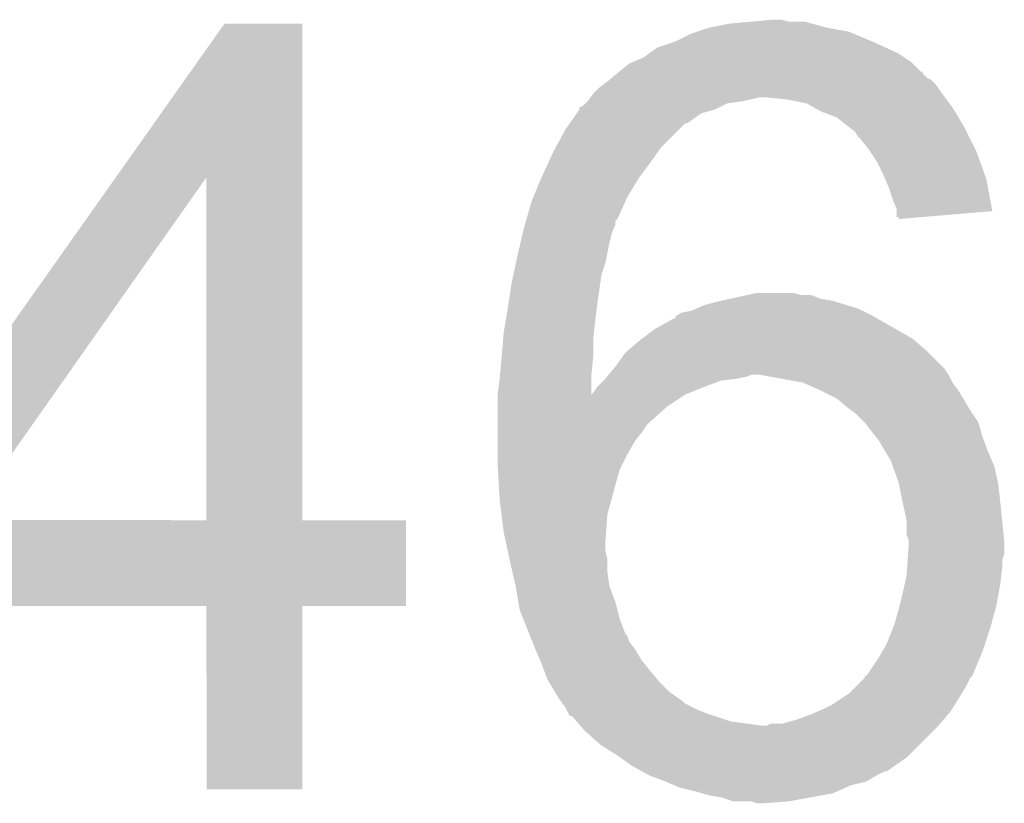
# Model space of a CAD drawing. Extents: x -4 to 126, y -8 to 66.
# Tile 68 of 256: x 24.344 to 25.598, y 51.443 to 52.441. Entities that reach past the tile are written whole.
import ezdxf

# ---------------------------------------------------------------- set-up
doc = ezdxf.new("R2010")
doc.units = 0
doc.layers.add('CLICKER_2_FOR_TMPM4L4A_V104_GTO', color=11, linetype='CONTINUOUS')

msp = doc.modelspace()

# ---------------------------------------------------------------- linework, layer by layer
at = {"layer": 'CLICKER_2_FOR_TMPM4L4A_V104_GTO'}
for points in [[(25.275538, 52.4383), (25.303478, 52.44084), (25.323802, 52.4383), (25.313642, 52.44084)], [(24.466704, 52.240122), (24.604974, 52.435738), (24.704048, 52.240122), (24.70404, 52.435738)], [(24.604974, 52.435738), (24.60499, 52.43576), (24.70404, 52.435738), (24.60499, 52.43576)], [(25.206956, 52.425598), (25.222202, 52.43068), (25.400002, 52.425598), (25.372058, 52.43068)], [(25.222202, 52.43068), (25.2476, 52.43576), (25.372058, 52.43068), (25.353436, 52.43576)], [(25.2476, 52.43576), (25.275538, 52.4383), (25.353436, 52.43576), (25.344124, 52.4383)], [(25.17902, 52.4129), (25.199342, 52.42306), (25.43048, 52.4129), (25.406094, 52.42306)], [(25.199342, 52.42306), (25.206956, 52.425598), (25.406094, 52.42306), (25.400002, 52.425598)], [(25.145488, 52.397658), (25.156162, 52.40528), (25.463502, 52.397658), (25.44699, 52.40528)], [(25.156162, 52.40528), (25.17902, 52.4129), (25.44699, 52.40528), (25.43048, 52.4129)], [(25.126522, 52.387498), (25.138382, 52.392582), (25.478742, 52.387498), (25.471116, 52.392582)], [(25.138382, 52.392582), (25.145488, 52.397658), (25.471116, 52.392582), (25.463502, 52.397658)], [(25.1079, 52.3748), (25.120602, 52.38496), (25.491446, 52.3748), (25.481282, 52.38496)], [(25.120602, 52.38496), (25.126522, 52.387498), (25.481282, 52.38496), (25.478742, 52.387498)], [(25.09266, 52.3621), (25.095704, 52.364638), (25.50668, 52.3621), (25.50414, 52.364638)], [(25.095704, 52.364638), (25.098752, 52.367178), (25.50414, 52.364638), (25.499064, 52.367178)], [(25.098752, 52.367178), (25.104844, 52.372254), (25.499064, 52.367178), (25.493986, 52.372254)], [(25.104844, 52.372254), (25.107872, 52.374778), (25.493986, 52.372254), (25.49398, 52.374778)], [(25.107872, 52.374778), (25.1079, 52.3748), (25.49398, 52.374778), (25.491446, 52.3748)], [(25.077422, 52.3494), (25.082502, 52.35448), (25.51684, 52.3494), (25.513454, 52.35448)], [(25.082502, 52.35448), (25.085888, 52.35702), (25.513454, 52.35448), (25.51176, 52.35702)], [(25.085888, 52.35702), (25.09266, 52.3621), (25.51176, 52.35702), (25.50668, 52.3621)], [(25.06726, 52.336702), (25.069164, 52.33924), (25.26285, 52.336702), (25.27554, 52.33924)], [(25.069164, 52.33924), (25.07107, 52.34178), (25.27554, 52.33924), (25.285698, 52.34178)], [(25.07107, 52.34178), (25.074882, 52.34686), (25.522556, 52.34178), (25.518746, 52.34686)], [(25.074882, 52.34686), (25.077422, 52.3494), (25.518746, 52.34686), (25.51684, 52.3494)], [(25.321262, 52.33924), (25.295862, 52.34178), (25.524462, 52.33924), (25.522556, 52.34178)], [(25.346656, 52.334162), (25.321262, 52.33924), (25.52827, 52.334162), (25.524462, 52.33924)], [(25.05354, 52.321458), (25.057094, 52.326538), (25.212036, 52.321458), (25.229818, 52.326538)], [(25.057094, 52.326538), (25.0571, 52.326544), (25.229818, 52.326538), (25.22983, 52.326544)], [(25.0571, 52.326544), (25.057114, 52.329086), (25.22983, 52.326544), (25.234914, 52.329086)], [(25.057114, 52.329086), (25.06218, 52.331622), (25.234914, 52.329086), (25.239986, 52.331622)], [(25.06218, 52.331622), (25.064716, 52.334158), (25.239986, 52.331622), (25.245058, 52.334158)], [(25.064716, 52.334158), (25.067258, 52.3367), (25.245058, 52.334158), (25.26284, 52.3367)], [(25.067258, 52.3367), (25.06726, 52.336702), (25.26284, 52.3367), (25.26285, 52.336702)], [(25.355554, 52.329078), (25.346656, 52.334162), (25.532082, 52.329078), (25.52827, 52.334162)], [(25.364438, 52.324), (25.355554, 52.329078), (25.53513, 52.324), (25.532082, 52.329078)], [(25.044652, 52.30876), (25.05354, 52.321458), (25.194256, 52.30876), (25.212036, 52.321458)], [(25.384758, 52.31638), (25.364438, 52.324), (25.539702, 52.31638), (25.53513, 52.324)], [(25.39746, 52.30622), (25.384758, 52.31638), (25.545798, 52.30622), (25.539702, 52.31638)], [(25.02685, 52.27828), (25.039322, 52.301142), (25.16124, 52.27828), (25.184102, 52.301142)], [(25.039322, 52.301142), (25.044648, 52.308754), (25.184102, 52.301142), (25.191714, 52.308754)], [(25.044648, 52.308754), (25.044652, 52.30876), (25.191714, 52.308754), (25.194256, 52.30876)], [(25.400848, 52.30368), (25.39746, 52.30622), (25.54732, 52.30368), (25.545798, 52.30622)], [(25.407618, 52.298602), (25.400848, 52.30368), (25.54986, 52.298602), (25.54732, 52.30368)], [(25.4127, 52.29098), (25.407618, 52.298602), (25.55367, 52.29098), (25.54986, 52.298602)], [(25.41524, 52.28844), (25.4127, 52.29098), (25.55494, 52.28844), (25.55367, 52.29098)], [(25.4254, 52.27574), (25.41524, 52.28844), (25.56129, 52.27574), (25.55494, 52.28844)], [(25.02408, 52.2732), (25.02685, 52.27828), (25.15761, 52.2732), (25.16124, 52.27828)], [(25.427096, 52.273198), (25.4254, 52.27574), (25.56256, 52.273198), (25.56129, 52.27574)], [(25.018218, 52.2605), (25.02408, 52.2732), (25.14854, 52.2605), (25.15761, 52.2732)], [(25.435558, 52.260502), (25.427096, 52.273198), (25.567096, 52.260502), (25.56256, 52.273198)], [(25.00884, 52.24018), (25.018218, 52.2605), (25.133298, 52.24018), (25.14854, 52.2605)], [(25.44318, 52.24526), (25.435558, 52.260502), (25.572538, 52.24526), (25.567096, 52.260502)], [(24.157964, 51.803336), (24.466704, 52.240122), (24.274804, 51.803336), (24.582084, 52.240122)], [(24.582098, 51.8033), (24.582084, 52.240122), (24.704062, 51.8033), (24.704048, 52.240122)], [(24.998254, 52.214778), (25.008838, 52.240178), (25.11806, 52.214778), (25.133298, 52.240178)], [(25.008838, 52.240178), (25.00884, 52.24018), (25.133298, 52.240178), (25.133298, 52.24018)], [(25.446448, 52.237638), (25.44318, 52.24526), (25.57526, 52.237638), (25.572538, 52.24526)], [(25.4508, 52.227478), (25.446448, 52.237638), (25.57716, 52.227478), (25.57526, 52.237638)], [(25.45588, 52.212238), (25.4508, 52.227478), (25.580008, 52.212238), (25.57716, 52.227478)], [(24.99614, 52.209702), (24.998254, 52.214778), (25.115752, 52.209702), (25.11806, 52.214778)], [(24.989608, 52.18684), (24.99614, 52.209702), (25.105358, 52.18684), (25.115752, 52.209702)], [(25.460958, 52.199544), (25.45588, 52.212238), (25.582382, 52.199544), (25.580008, 52.212238)], [(25.46096, 52.196998), (25.460958, 52.199544), (25.582856, 52.196998), (25.582382, 52.199544)], [(25.46096, 52.189402), (25.46096, 52.196998), (25.493392, 52.189402), (25.582856, 52.196998)], [(25.463478, 52.18938), (25.46096, 52.189402), (25.493132, 52.18938), (25.493392, 52.189402)], [(25.4635, 52.186864), (25.463478, 52.18938), (25.4635, 52.186864), (25.493132, 52.18938)], [(24.98598, 52.17414), (24.98743, 52.179216), (25.10028, 52.17414), (25.102818, 52.179216)], [(24.98743, 52.179216), (24.98888, 52.184294), (25.102818, 52.179216), (25.10282, 52.184294)], [(24.98888, 52.184294), (24.989608, 52.18684), (25.10282, 52.184294), (25.105358, 52.18684)], [(24.981876, 52.15636), (24.98422, 52.16652), (25.0952, 52.15636), (25.097742, 52.16652)], [(24.98422, 52.16652), (24.985978, 52.174138), (25.097742, 52.16652), (25.10028, 52.174138)], [(24.985978, 52.174138), (24.98598, 52.17414), (25.10028, 52.174138), (25.10028, 52.17414)], [(24.97836, 52.14112), (24.981876, 52.15636), (25.09215, 52.14112), (25.0952, 52.15636)], [(24.976182, 52.13096), (24.97836, 52.14112), (25.090118, 52.13096), (25.09215, 52.14112)], [(24.972916, 52.115718), (24.976182, 52.13096), (25.08504, 52.115718), (25.090118, 52.13096)], [(24.97074, 52.10556), (24.972916, 52.115718), (25.083588, 52.10556), (25.08504, 52.115718)], [(24.966832, 52.08016), (24.97074, 52.10556), (25.07996, 52.08016), (25.083588, 52.10556)], [(25.24887, 52.08524), (25.271722, 52.090318), (25.364442, 52.08524), (25.351744, 52.090318)], [(25.271722, 52.090318), (25.27173, 52.09032), (25.351744, 52.090318), (25.339042, 52.09032)], [(25.27173, 52.09032), (25.283162, 52.09286), (25.339042, 52.09032), (25.328882, 52.09286)], [(24.96566, 52.07254), (24.966832, 52.08016), (25.079006, 52.07254), (25.07996, 52.08016)], [(25.205264, 52.07254), (25.217122, 52.07762), (25.4127, 52.07254), (25.396192, 52.07762)], [(25.217122, 52.07762), (25.23744, 52.0827), (25.396192, 52.07762), (25.379682, 52.0827)], [(25.23744, 52.0827), (25.24887, 52.08524), (25.379682, 52.0827), (25.364442, 52.08524)], [(24.963542, 52.05984), (24.96566, 52.07254), (25.07742, 52.05984), (25.079006, 52.07254)], [(25.179028, 52.062384), (25.18283, 52.06492), (25.432378, 52.062384), (25.427938, 52.06492)], [(25.18283, 52.06492), (25.186642, 52.067462), (25.427938, 52.06492), (25.422856, 52.067462)], [(25.186642, 52.067462), (25.199342, 52.070002), (25.422856, 52.067462), (25.417776, 52.070002)], [(25.199342, 52.070002), (25.205264, 52.07254), (25.417776, 52.070002), (25.4127, 52.07254)], [(24.96058, 52.04206), (24.963542, 52.05984), (25.075444, 52.04206), (25.07742, 52.05984)], [(25.15362, 52.047142), (25.176486, 52.05984), (25.459052, 52.047142), (25.43683, 52.05984)], [(25.176486, 52.05984), (25.17902, 52.059862), (25.43683, 52.05984), (25.43679, 52.059862)], [(25.17902, 52.059862), (25.179028, 52.062384), (25.43679, 52.059862), (25.432378, 52.062384)], [(24.960156, 52.036978), (24.96058, 52.04206), (25.07488, 52.036978), (25.075444, 52.04206)], [(25.136684, 52.03444), (25.15362, 52.047142), (25.48128, 52.03444), (25.459052, 52.047142)], [(24.95825, 52.01412), (24.960156, 52.036978), (25.07488, 52.01412), (25.07488, 52.036978)], [(25.118482, 52.019202), (25.133298, 52.0319), (25.49906, 52.019202), (25.484244, 52.0319)], [(25.133298, 52.0319), (25.136684, 52.03444), (25.484244, 52.0319), (25.48128, 52.03444)], [(24.95804, 52.01158), (24.95825, 52.01412), (25.074624, 52.01158), (25.07488, 52.01412)], [(25.10282, 51.99888), (25.11552, 52.016662), (25.519382, 51.99888), (25.5016, 52.016662)], [(25.11552, 52.016662), (25.118482, 52.019202), (25.5016, 52.016662), (25.49906, 52.019202)], [(24.955962, 51.988722), (24.95804, 52.01158), (25.07234, 51.988722), (25.074624, 52.01158)], [(24.9555, 51.98364), (24.955962, 51.988722), (25.072348, 51.98364), (25.07234, 51.988722)], [(25.092238, 51.986182), (25.094352, 51.98872), (25.270462, 51.986182), (25.275544, 51.98872)], [(25.094352, 51.98872), (25.100702, 51.99634), (25.527, 51.98872), (25.52192, 51.99634)], [(25.100702, 51.99634), (25.10282, 51.99888), (25.52192, 51.99634), (25.519382, 51.99888)], [(25.28571, 51.988718), (25.285698, 51.98872), (25.527, 51.988718), (25.527, 51.98872)], [(25.341572, 51.97856), (25.28571, 51.988718), (25.532082, 51.97856), (25.527, 51.988718)], [(24.952964, 51.963356), (24.9555, 51.98364), (25.072378, 51.963356), (25.072348, 51.98364)], [(25.079962, 51.973482), (25.08758, 51.9811), (25.217124, 51.973482), (25.237442, 51.9811)], [(25.08758, 51.9811), (25.09012, 51.98364), (25.237442, 51.9811), (25.257758, 51.98364)], [(25.09012, 51.98364), (25.092238, 51.986182), (25.257758, 51.98364), (25.270462, 51.986182)], [(25.341582, 51.978558), (25.341572, 51.97856), (25.532084, 51.978558), (25.532082, 51.97856)], [(25.36444, 51.9684), (25.341582, 51.978558), (25.539702, 51.9684), (25.532084, 51.978558)], [(24.95296, 51.96332), (24.952964, 51.963356), (25.19172, 51.96332), (25.19181, 51.963356)], [(24.95296, 51.94808), (24.95296, 51.96332), (25.16886, 51.94808), (25.19172, 51.96332)], [(25.072378, 51.963356), (25.07488, 51.96586), (25.19181, 51.963356), (25.19807, 51.96586)], [(25.07488, 51.96586), (25.07996, 51.97348), (25.19807, 51.96586), (25.21712, 51.97348)], [(25.07996, 51.97348), (25.079962, 51.973482), (25.21712, 51.97348), (25.217124, 51.973482)], [(25.364444, 51.968398), (25.36444, 51.9684), (25.539702, 51.968398), (25.539702, 51.9684)], [(25.384758, 51.95824), (25.364444, 51.968398), (25.545796, 51.95824), (25.539702, 51.968398)], [(25.4, 51.94554), (25.384758, 51.95824), (25.553416, 51.94554), (25.545796, 51.95824)], [(24.95296, 51.92776), (24.95296, 51.94808), (25.146, 51.92776), (25.16886, 51.94808)], [(25.403386, 51.943), (25.4, 51.94554), (25.554938, 51.943), (25.553416, 51.94554)], [(25.41016, 51.937918), (25.403386, 51.943), (25.558328, 51.937918), (25.554938, 51.943)], [(25.420318, 51.92776), (25.41016, 51.937918), (25.565102, 51.92776), (25.558328, 51.937918)], [(24.95296, 51.925222), (24.95296, 51.92776), (25.143462, 51.925222), (25.146, 51.92776)], [(24.95296, 51.9176), (24.95296, 51.925222), (25.13838, 51.9176), (25.143462, 51.925222)], [(25.42032, 51.927758), (25.420318, 51.92776), (25.565104, 51.927758), (25.565102, 51.92776)], [(25.43415, 51.90998), (25.42032, 51.927758), (25.57018, 51.90998), (25.565104, 51.927758)], [(24.95296, 51.904898), (24.95296, 51.9176), (25.12822, 51.904898), (25.13838, 51.9176)], [(24.95296, 51.887118), (24.95296, 51.904898), (25.11806, 51.887118), (25.12822, 51.904898)], [(25.438102, 51.904898), (25.43415, 51.90998), (25.572086, 51.904898), (25.57018, 51.90998)], [(25.447246, 51.88966), (25.438102, 51.904898), (25.5778, 51.88966), (25.572086, 51.904898)], [(24.95296, 51.871878), (24.95296, 51.887118), (25.110438, 51.871878), (25.11806, 51.887118)], [(25.45334, 51.8795), (25.447246, 51.88966), (25.582154, 51.8795), (25.5778, 51.88966)], [(25.456112, 51.871878), (25.45334, 51.8795), (25.58542, 51.871878), (25.582154, 51.8795)], [(24.95326, 51.8668), (24.95296, 51.871878), (25.1079, 51.8668), (25.110438, 51.871878)], [(24.9555, 51.8287), (24.95326, 51.8668), (25.097508, 51.8287), (25.1079, 51.8668)], [(25.4635, 51.851558), (25.456112, 51.871878), (25.589936, 51.851558), (25.58542, 51.871878)], [(25.46401, 51.849018), (25.4635, 51.851558), (25.5905, 51.849018), (25.589936, 51.851558)], [(25.46858, 51.82616), (25.46401, 51.849018), (25.59304, 51.82616), (25.5905, 51.849018)], [(24.957724, 51.810922), (24.9555, 51.8287), (25.09266, 51.810922), (25.097508, 51.8287)], [(25.47366, 51.803298), (25.46858, 51.82616), (25.595328, 51.803298), (25.59304, 51.82616)], [(24.15794, 51.694102), (24.157942, 51.803278), (24.836098, 51.694102), (24.83612, 51.803278)], [(24.157942, 51.8033), (24.157944, 51.803306), (24.582098, 51.8033), (24.530884, 51.803306)], [(24.157942, 51.803278), (24.157942, 51.8033), (24.83612, 51.803278), (24.704062, 51.8033)], [(24.157944, 51.803306), (24.157964, 51.803336), (24.530884, 51.803306), (24.274804, 51.803336)], [(24.96058, 51.78806), (24.957724, 51.810922), (25.091026, 51.78806), (25.09266, 51.810922)], [(25.473662, 51.785518), (25.47366, 51.803298), (25.597106, 51.785518), (25.595328, 51.803298)], [(24.963302, 51.77536), (24.96058, 51.78806), (25.09012, 51.77536), (25.091026, 51.78806)], [(24.96548, 51.765202), (24.963302, 51.77536), (25.09012, 51.765202), (25.09012, 51.77536)], [(25.4762, 51.777896), (25.473662, 51.785518), (25.597868, 51.777896), (25.597106, 51.785518)], [(25.4762, 51.775362), (25.4762, 51.777896), (25.59812, 51.775362), (25.597868, 51.777896)], [(25.4762, 51.77028), (25.4762, 51.775362), (25.598118, 51.77028), (25.59812, 51.775362)], [(24.9682, 51.752502), (24.96548, 51.765202), (25.09266, 51.752502), (25.09012, 51.765202)], [(25.475522, 51.760118), (25.4762, 51.77028), (25.598118, 51.760118), (25.598118, 51.77028)], [(24.9682, 51.7525), (24.9682, 51.752502), (25.09266, 51.7525), (25.09266, 51.752502)], [(24.971718, 51.737262), (24.9682, 51.7525), (25.09266, 51.737262), (25.09266, 51.7525)], [(25.474506, 51.74488), (25.475014, 51.752496), (25.59558, 51.74488), (25.59558, 51.752496)], [(25.475014, 51.752496), (25.475522, 51.760118), (25.59558, 51.752496), (25.598118, 51.760118)], [(24.97582, 51.719482), (24.971718, 51.737262), (25.0952, 51.719482), (25.09266, 51.737262)], [(25.47366, 51.732178), (25.474506, 51.74488), (25.594168, 51.732178), (25.59558, 51.74488)], [(25.471314, 51.72202), (25.47366, 51.732178), (25.59304, 51.72202), (25.594168, 51.732178)], [(24.97582, 51.71948), (24.97582, 51.719482), (25.095202, 51.71948), (25.0952, 51.719482)], [(24.979208, 51.699162), (24.97582, 51.71948), (25.102818, 51.699162), (25.095202, 51.71948)], [(25.46604, 51.69916), (25.471314, 51.72202), (25.588882, 51.69916), (25.59304, 51.72202)], [(24.9809, 51.689002), (24.979208, 51.699162), (25.10536, 51.689002), (25.102818, 51.699162)], [(25.464654, 51.69408), (25.46604, 51.69916), (25.58796, 51.69408), (25.588882, 51.69916)], [(24.582098, 51.69408), (24.15794, 51.694102), (24.836098, 51.69408), (24.836098, 51.694102)], [(24.5821, 51.694058), (24.582098, 51.69408), (24.70404, 51.694058), (24.836098, 51.69408)], [(24.58212, 51.460422), (24.5821, 51.694058), (24.704018, 51.460422), (24.70404, 51.694058)], [(24.984964, 51.678842), (24.9809, 51.689002), (25.1079, 51.678842), (25.10536, 51.689002)], [(25.45842, 51.671218), (25.464654, 51.69408), (25.581724, 51.671218), (25.58796, 51.69408)], [(24.993092, 51.658524), (24.984964, 51.678842), (25.11552, 51.658524), (25.1079, 51.678842)], [(25.44826, 51.645818), (25.456388, 51.66614), (25.573564, 51.645818), (25.58034, 51.66614)], [(25.456388, 51.66614), (25.45842, 51.671218), (25.58034, 51.66614), (25.581724, 51.671218)], [(24.994108, 51.655982), (24.993092, 51.658524), (25.118056, 51.655982), (25.11552, 51.658524)], [(24.997156, 51.648362), (24.994108, 51.655982), (25.1206, 51.648362), (25.118056, 51.655982)], [(25.00122, 51.6382), (24.997156, 51.648362), (25.12822, 51.6382), (25.1206, 51.648362)], [(25.006662, 51.625502), (25.00122, 51.6382), (25.135838, 51.625502), (25.12822, 51.6382)], [(25.442454, 51.635662), (25.44826, 51.645818), (25.57018, 51.635662), (25.573564, 51.645818)], [(25.00884, 51.62042), (25.006662, 51.625502), (25.139904, 51.62042), (25.135838, 51.625502)], [(25.42285, 51.60518), (25.4381, 51.62804), (25.557478, 51.60518), (25.567002, 51.62804)], [(25.4381, 51.62804), (25.442454, 51.635662), (25.567002, 51.62804), (25.57018, 51.635662)], [(25.011698, 51.6128), (25.00884, 51.62042), (25.146, 51.6128), (25.139904, 51.62042)], [(25.01646, 51.600098), (25.011698, 51.6128), (25.156586, 51.600098), (25.146, 51.6128)], [(25.017984, 51.59756), (25.01646, 51.600098), (25.1587, 51.59756), (25.156586, 51.600098)], [(25.410162, 51.592482), (25.420314, 51.602634), (25.54986, 51.592482), (25.554936, 51.602634)], [(25.420314, 51.602636), (25.42032, 51.605158), (25.554938, 51.602636), (25.557456, 51.605158)], [(25.420314, 51.602634), (25.420314, 51.602636), (25.554936, 51.602634), (25.554938, 51.602636)], [(25.42032, 51.605158), (25.42285, 51.60518), (25.557456, 51.605158), (25.557478, 51.60518)], [(25.025602, 51.584862), (25.017984, 51.59756), (25.171398, 51.584862), (25.1587, 51.59756)], [(25.4, 51.58232), (25.410162, 51.592482), (25.543762, 51.58232), (25.54986, 51.592482)], [(25.031698, 51.574702), (25.025602, 51.584862), (25.185622, 51.574702), (25.171398, 51.584862)], [(25.033606, 51.57216), (25.031698, 51.574702), (25.18918, 51.57216), (25.185622, 51.574702)], [(25.37714, 51.56708), (25.39619, 51.57978), (25.534302, 51.56708), (25.54224, 51.57978)], [(25.39619, 51.57978), (25.4, 51.58232), (25.54224, 51.57978), (25.543762, 51.58232)], [(25.035508, 51.569622), (25.033606, 51.57216), (25.19172, 51.569622), (25.18918, 51.57216)], [(25.039318, 51.56454), (25.035508, 51.569622), (25.201882, 51.56454), (25.19172, 51.569622)], [(25.04059, 51.562), (25.039318, 51.56454), (25.20696, 51.562), (25.201882, 51.56454)], [(25.043132, 51.55692), (25.04059, 51.562), (25.21966, 51.55692), (25.20696, 51.562)], [(25.35999, 51.559458), (25.37714, 51.56708), (25.52954, 51.559458), (25.534302, 51.56708)], [(25.044394, 51.554394), (25.043132, 51.55692), (25.22724, 51.554394), (25.21966, 51.55692)], [(25.046932, 51.55438), (25.044394, 51.554394), (25.227282, 51.55438), (25.22724, 51.554394)], [(25.0536, 51.546762), (25.046932, 51.55438), (25.250138, 51.546762), (25.227282, 51.55438)], [(25.316178, 51.54422), (25.333962, 51.549302), (25.516478, 51.54422), (25.520834, 51.549302)], [(25.333962, 51.549302), (25.35428, 51.55692), (25.520834, 51.549302), (25.527364, 51.55692)], [(25.35428, 51.55692), (25.35999, 51.559458), (25.527364, 51.55692), (25.52954, 51.559458)], [(25.055826, 51.54422), (25.0536, 51.546762), (25.27046, 51.54422), (25.250138, 51.546762)], [(25.05805, 51.54168), (25.055826, 51.54422), (25.28824, 51.54168), (25.27046, 51.54422)], [(25.064718, 51.53406), (25.05805, 51.54168), (25.50668, 51.53406), (25.514302, 51.54168)], [(25.295856, 51.54168), (25.300936, 51.544218), (25.514302, 51.54168), (25.516476, 51.544218)], [(25.300936, 51.544218), (25.316178, 51.54422), (25.516476, 51.544218), (25.516478, 51.54422)], [(25.085038, 51.51628), (25.064718, 51.53406), (25.4889, 51.51628), (25.50668, 51.53406)], [(25.10536, 51.50358), (25.085038, 51.51628), (25.4762, 51.50358), (25.4889, 51.51628)], [(25.108916, 51.50104), (25.10536, 51.50358), (25.47366, 51.50104), (25.4762, 51.50358)], [(25.123138, 51.49088), (25.108916, 51.50104), (25.459142, 51.49088), (25.47366, 51.50104)], [(25.136854, 51.48326), (25.123138, 51.49088), (25.448256, 51.48326), (25.459142, 51.49088)], [(25.136858, 51.483258), (25.136854, 51.48326), (25.445716, 51.483258), (25.448256, 51.48326)], [(25.145998, 51.47818), (25.136858, 51.483258), (25.435562, 51.47818), (25.445716, 51.483258)], [(25.16632, 51.47056), (25.145998, 51.47818), (25.42286, 51.47056), (25.435562, 51.47818)], [(25.166326, 51.470558), (25.16632, 51.47056), (25.422858, 51.470558), (25.42286, 51.47056)], [(25.178176, 51.46548), (25.166326, 51.470558), (25.402538, 51.46548), (25.422858, 51.470558)], [(25.184098, 51.462942), (25.178176, 51.46548), (25.396826, 51.462942), (25.402538, 51.46548)], [(25.20442, 51.45786), (25.184098, 51.462942), (25.385392, 51.45786), (25.396826, 51.462942)], [(24.704018, 51.4604), (24.58212, 51.460422), (24.704018, 51.4604), (24.704018, 51.460422)], [(25.21331, 51.45532), (25.20442, 51.45786), (25.379678, 51.45532), (25.385392, 51.45786)], [(25.222198, 51.45278), (25.21331, 51.45532), (25.365708, 51.45278), (25.379678, 51.45532)], [(25.23744, 51.45024), (25.222198, 51.45278), (25.351738, 51.45024), (25.365708, 51.45278)], [(25.252678, 51.445162), (25.23744, 51.45024), (25.32381, 51.445162), (25.351738, 51.45024)], [(25.275536, 51.44516), (25.252678, 51.445162), (25.3238, 51.44516), (25.32381, 51.445162)], [(25.283158, 51.442622), (25.275536, 51.44516), (25.290806, 51.442622), (25.3238, 51.44516)], [(25.290782, 51.44262), (25.283158, 51.442622), (25.290782, 51.44262), (25.290806, 51.442622)]]:
    msp.add_solid(points, dxfattribs=at)

doc.saveas('drawing.dxf')
